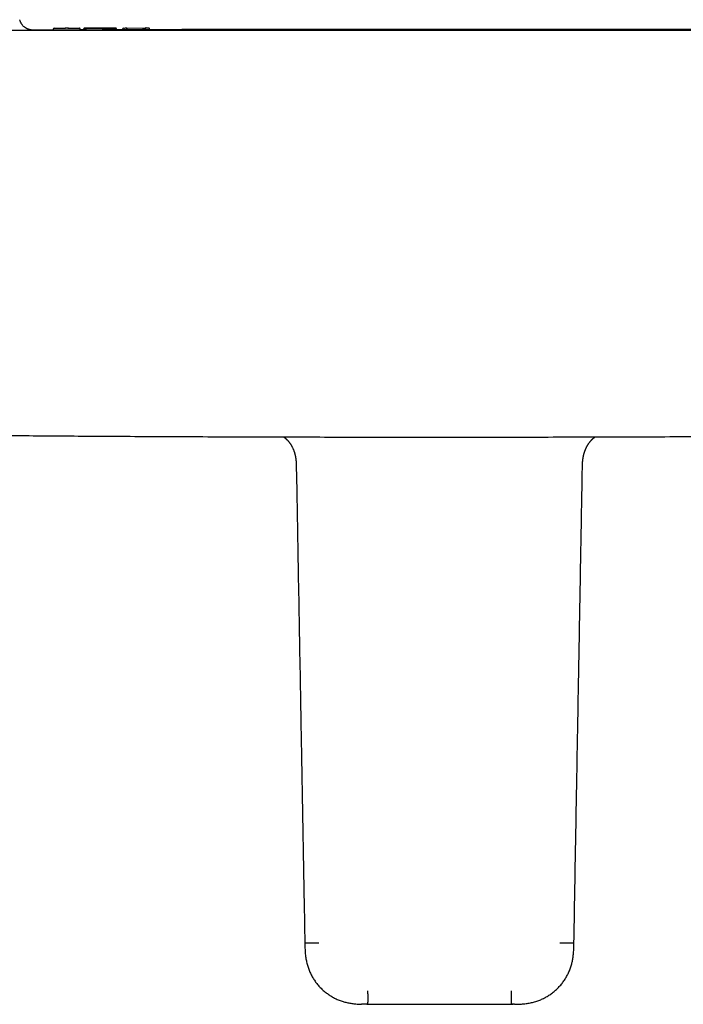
# Model space of a CAD drawing. Header units: millimetres. Extents: x 8 to 914, y 12 to 444.
# Tile 16 of 48: x 351 to 447, y 129 to 270. Entities that reach past the tile are written whole.
import ezdxf

# ---------------------------------------------------------------- set-up
doc = ezdxf.new("R2010")
doc.units = ezdxf.units.MM

msp = doc.modelspace()

# ---------------------------------------------------------------- linework, layer by layer
at = {"color": 7, "linetype": 'Continuous', "lineweight": 30}
for p, q in [((356.19, 268.59), (356.19, 268.7)), ((356.34, 268.85), (356.34, 268.85)), ((356.44, 268.85), (357.97, 268.85)), ((359.85, 268.6), (356.44, 268.59)), ((358.22, 268.87), (358.07, 268.87)), ((358.32, 268.85), (359.85, 268.86)), ((360.1, 268.6), (360.1, 268.71)), ((360.57, 268.72), (360.57, 268.61)), ((360.57, 268.72), (360.57, 268.72)), ((365.28, 268.63), (365.28, 268.74)), ((366.17, 268.63), (365.28, 268.63)), ((366.17, 268.62), (366.17, 268.73)), ((366.42, 268.89), (366.57, 268.9)), ((366.57, 268.61), (366.42, 268.61)), ((366.67, 268.89), (369.54, 268.9)), ((366.82, 268.74), (366.82, 268.73)), ((366.82, 268.62), (366.82, 268.73)), ((369.14, 268.63), (366.82, 268.63)), ((369.39, 268.74), (369.39, 268.73)), ((369.39, 268.73), (369.39, 268.62)), ((369.47, 268.88), (369.47, 268.88)), ((369.64, 268.9), (369.79, 268.9)), ((369.79, 268.62), (369.64, 268.62)), ((370.04, 268.63), (370.04, 268.74)), ((390.77, 208.09), (390.77, 208.09)), ((432.46, 208.09), (432.46, 208.09)), ((430.92, 137.58), (430.92, 137.59)), ((401.23, 128.74), (401.58, 128.74)), ((422.37, 128.74), (421.92, 128.74))]:
    msp.add_line(p, q, dxfattribs=at)
at = {"color": 7, "linetype": 'Continuous', "lineweight": 30, "flags": 128}
for points in [[(356.19, 268.6), (354.32, 268.6), (353.21, 268.59)], [(360.57, 268.62), (360.2, 268.62), (360.1, 268.62)], [(366.71, 268.89), (366.7, 268.89), (366.67, 268.9)], [(369.5, 268.9), (369.51, 268.9), (369.54, 268.9)]]:
    msp.add_lwpolyline(points, dxfattribs=at)
at = {"color": 7, "linetype": 'Continuous', "lineweight": 30}
for centre, start, end in [((356.34, 268.7), 90.1842, 179.9993), ((357.97, 268.72), 90.1892, 115.0062), ((358.32, 268.72), 65.1838, 90.1879), ((359.95, 268.71), 0.0007, 90.1732), ((366.32, 268.74), 90.1595, 180), ((369.89, 268.75), 0, 90.1468)]:
    msp.add_arc(centre, 0.15, start, end, dxfattribs=at)
for points, knots in [([(353.22, 268.59), (353.22, 268.59), (353.2, 268.59), (353.18, 268.6), (353.14, 268.6), (353.1, 268.6), (353.06, 268.61), (353.01, 268.62), (352.96, 268.63), (352.91, 268.64), (352.86, 268.65), (352.81, 268.66), (352.75, 268.68), (352.69, 268.7), (352.62, 268.72), (352.54, 268.76), (352.46, 268.8), (352.37, 268.84), (352.27, 268.9), (352.17, 268.96), (352.07, 269.04), (351.97, 269.13), (351.87, 269.23), (351.78, 269.34), (351.7, 269.45), (351.62, 269.56), (351.56, 269.68), (351.5, 269.81), (351.45, 269.95), (351.42, 270.04), (351.41, 270.09)], [0, 0, 0, 0, 0.030229, 0.0589607, 0.0850872, 0.1177361, 0.1481972, 0.1766118, 0.203151, 0.2280215, 0.2514689, 0.2737808, 0.2952834, 0.3163693, 0.3433202, 0.3730285, 0.4055434, 0.4408987, 0.4791097, 0.5201684, 0.5640398, 0.6106569, 0.6599165, 0.7116751, 0.7565871, 0.802976, 0.8506907, 0.8995607, 0.9493979, 1, 1, 1, 1]), ([(356.34, 268.85), (356.34, 268.85), (356.34, 268.85), (356.35, 268.85), (356.37, 268.85), (356.4, 268.85), (356.42, 268.85), (356.43, 268.85), (356.44, 268.85)], [0, 0, 0, 0, 0.128288, 0.253642, 0.499942, 0.746255, 0.87164, 1, 1, 1, 1]), ([(358.07, 268.87), (358.06, 268.87), (358.05, 268.87), (358.03, 268.87), (358, 268.87), (357.98, 268.87), (357.97, 268.87), (357.97, 268.87), (357.97, 268.87)], [0, 0, 0, 0, 0.128359, 0.253745, 0.500057, 0.746358, 0.871711, 1, 1, 1, 1]), ([(358.32, 268.87), (358.32, 268.87), (358.32, 268.87), (358.31, 268.87), (358.29, 268.87), (358.27, 268.87), (358.24, 268.87), (358.23, 268.87), (358.22, 268.87)], [0, 0, 0, 0, 0.128386, 0.253793, 0.500125, 0.746406, 0.871738, 1, 1, 1, 1]), ([(359.85, 268.86), (359.85, 268.86), (359.87, 268.86), (359.89, 268.86), (359.92, 268.86), (359.94, 268.86), (359.95, 268.86), (359.95, 268.86), (359.95, 268.86)], [0, 0, 0, 0, 0.1282622, 0.2535936, 0.4998742, 0.7462069, 0.8716143, 1, 1, 1, 1]), ([(360.72, 268.87), (360.72, 268.87), (360.71, 268.87), (360.7, 268.87), (360.68, 268.87), (360.67, 268.86), (360.66, 268.86), (360.65, 268.86), (360.64, 268.85), (360.63, 268.85), (360.62, 268.84), (360.61, 268.83), (360.6, 268.82), (360.59, 268.81), (360.58, 268.78), (360.57, 268.76), (360.57, 268.73), (360.57, 268.72)], [0, 0, 0, 0, 0.081736, 0.246281, 0.430078, 0.589971, 0.625498, 0.657721, 0.687767, 0.717103, 0.747297, 0.7636, 0.788964, 0.826377, 0.875215, 0.933966, 1, 1, 1, 1]), ([(364.62, 268.61), (364.59, 268.61), (364.52, 268.61), (364.41, 268.61), (364.29, 268.61), (364.18, 268.61), (364.06, 268.61), (363.93, 268.61), (363.8, 268.61), (363.66, 268.61), (363.49, 268.61), (363.31, 268.61), (363.13, 268.61), (362.97, 268.6), (362.83, 268.6), (362.69, 268.6), (362.53, 268.6), (362.37, 268.6), (362.2, 268.6), (362.04, 268.6), (361.88, 268.6), (361.73, 268.6), (361.59, 268.6), (361.46, 268.6), (361.34, 268.6), (361.23, 268.6), (361.13, 268.6), (361.04, 268.61), (360.96, 268.61), (360.89, 268.61), (360.82, 268.61), (360.77, 268.61), (360.72, 268.61), (360.68, 268.61), (360.64, 268.61), (360.61, 268.61), (360.59, 268.61), (360.57, 268.61), (360.57, 268.61), (360.57, 268.61), (360.57, 268.61)], [0, 0, 0, 0, 0.025801, 0.050986, 0.07567, 0.099968, 0.12399, 0.147843, 0.171626, 0.195434, 0.227359, 0.259658, 0.292485, 0.317529, 0.342728, 0.367278, 0.391191, 0.422219, 0.452447, 0.482061, 0.51124, 0.540149, 0.568719, 0.59649, 0.623602, 0.650224, 0.676512, 0.702608, 0.728639, 0.752799, 0.777354, 0.802061, 0.826943, 0.852071, 0.877514, 0.903339, 0.934035, 0.965431, 0.997618, 1, 1, 1, 1]), ([(364.51, 268.87), (364.47, 268.87), (364.4, 268.87), (364.27, 268.87), (364.13, 268.87), (363.99, 268.87), (363.84, 268.87), (363.7, 268.87), (363.57, 268.87), (363.45, 268.87), (363.33, 268.87), (363.21, 268.87), (363.08, 268.87), (362.96, 268.87), (362.83, 268.87), (362.71, 268.87), (362.58, 268.86), (362.46, 268.86), (362.34, 268.86), (362.21, 268.86), (362.06, 268.86), (361.92, 268.86), (361.78, 268.86), (361.67, 268.86), (361.57, 268.86), (361.47, 268.87), (361.37, 268.87), (361.27, 268.87), (361.17, 268.87), (361.08, 268.87), (361.01, 268.87), (360.95, 268.87), (360.9, 268.87), (360.85, 268.87), (360.81, 268.87), (360.78, 268.87), (360.75, 268.87), (360.74, 268.87), (360.72, 268.87), (360.72, 268.87), (360.72, 268.87), (360.72, 268.87), (360.74, 268.87), (360.76, 268.87), (360.78, 268.88), (360.82, 268.88), (360.86, 268.88), (360.9, 268.88), (360.96, 268.88), (361.02, 268.88), (361.09, 268.88), (361.16, 268.88), (361.23, 268.88), (361.32, 268.88), (361.41, 268.88), (361.52, 268.88), (361.66, 268.88), (361.75, 268.88), (361.8, 268.88)], [0, 0, 0, 0, 0.02133, 0.042269, 0.062954, 0.083526, 0.104129, 0.124907, 0.140077, 0.155509, 0.171252, 0.18735, 0.203116, 0.218764, 0.23433, 0.24985, 0.266049, 0.281983, 0.297697, 0.31324, 0.333783, 0.354232, 0.374712, 0.390564, 0.406229, 0.421766, 0.437236, 0.457862, 0.478624, 0.499664, 0.51688, 0.534212, 0.551721, 0.569464, 0.5875, 0.605881, 0.624659, 0.642079, 0.659801, 0.677858, 0.696189, 0.714272, 0.732053, 0.749568, 0.768237, 0.786545, 0.804543, 0.822287, 0.839835, 0.857246, 0.874582, 0.890694, 0.906551, 0.922216, 0.937755, 0.958391, 0.979086, 1, 1, 1, 1]), ([(361.8, 268.88), (361.85, 268.88), (361.95, 268.88), (362.11, 268.88), (362.27, 268.88), (362.43, 268.88), (362.59, 268.88), (362.76, 268.88), (362.93, 268.88), (363.1, 268.89), (363.27, 268.89), (363.43, 268.89), (363.57, 268.89), (363.7, 268.89), (363.83, 268.89), (363.96, 268.89), (364.08, 268.89), (364.2, 268.89), (364.31, 268.89), (364.42, 268.89), (364.52, 268.89), (364.61, 268.89), (364.7, 268.89), (364.78, 268.89), (364.85, 268.89), (364.92, 268.89), (364.99, 268.89), (365.04, 268.89), (365.07, 268.89), (365.1, 268.89), (365.12, 268.89), (365.13, 268.89), (365.14, 268.89), (365.13, 268.89), (365.13, 268.88), (365.11, 268.88), (365.09, 268.88), (365.05, 268.88), (365.01, 268.88), (364.97, 268.88), (364.92, 268.88), (364.89, 268.88), (364.85, 268.88), (364.81, 268.88), (364.76, 268.88), (364.69, 268.88), (364.61, 268.88), (364.55, 268.88), (364.51, 268.87)], [0, 0, 0, 0, 0.025292, 0.050291, 0.075128, 0.099936, 0.12485, 0.149781, 0.174818, 0.200206, 0.225277, 0.249763, 0.270877, 0.291731, 0.312417, 0.333026, 0.353653, 0.374391, 0.395566, 0.416472, 0.437209, 0.45788, 0.478588, 0.499436, 0.52393, 0.549162, 0.574568, 0.599548, 0.62465, 0.64455, 0.664754, 0.685311, 0.706268, 0.727668, 0.749552, 0.775793, 0.801321, 0.82621, 0.850544, 0.874409, 0.887451, 0.900334, 0.913075, 0.925694, 0.938212, 0.958902, 0.979465, 1, 1, 1, 1]), ([(364.2, 268.87), (364.2, 268.88), (364.21, 268.88), (364.22, 268.89), (364.23, 268.89), (364.24, 268.89)], [0, 0, 0, 0, 0.11219, 0.569025, 1, 1, 1, 1]), ([(364.62, 268.72), (364.62, 268.73), (364.62, 268.75), (364.62, 268.78), (364.61, 268.81), (364.59, 268.83), (364.57, 268.85), (364.56, 268.86), (364.53, 268.87), (364.52, 268.87), (364.51, 268.87)], [0, 0, 0, 0, 0.1165135, 0.2399747, 0.3685514, 0.4998578, 0.6311847, 0.7598206, 0.8833728, 1, 1, 1, 1]), ([(365.28, 268.63), (365.28, 268.63), (365.28, 268.63), (365.28, 268.62), (365.26, 268.62), (365.23, 268.62), (365.2, 268.62), (365.15, 268.62), (365.09, 268.62), (365.02, 268.62), (364.95, 268.62), (364.87, 268.62), (364.8, 268.62), (364.72, 268.62), (364.65, 268.61), (364.62, 268.61)], [0, 0, 0, 0, 0.02103, 0.116069, 0.211604, 0.307491, 0.403668, 0.500184, 0.581001, 0.66236, 0.744527, 0.806904, 0.870125, 0.934408, 1, 1, 1, 1]), ([(365.28, 268.74), (365.28, 268.75), (365.28, 268.77), (365.27, 268.8), (365.26, 268.82), (365.24, 268.84), (365.23, 268.85), (365.22, 268.86), (365.21, 268.86), (365.21, 268.87), (365.19, 268.87), (365.18, 268.88), (365.18, 268.88), (365.17, 268.88), (365.16, 268.88), (365.15, 268.88), (365.14, 268.88), (365.13, 268.88), (365.13, 268.89)], [0, 0, 0, 0, 0.056211, 0.106473, 0.148681, 0.181602, 0.227639, 0.242878, 0.253941, 0.277008, 0.320006, 0.375447, 0.444844, 0.528651, 0.627214, 0.740747, 0.862542, 1, 1, 1, 1]), ([(365.28, 268.74), (365.28, 268.74), (365.28, 268.74), (365.28, 268.74), (365.28, 268.74)], [0, 0, 0, 0, 0.210019, 1, 1, 1, 1]), ([(366.17, 268.73), (366.17, 268.73), (366.17, 268.74), (366.17, 268.74), (366.17, 268.74)], [0, 0, 0, 0, 0.500005, 1, 1, 1, 1]), ([(366.32, 268.89), (366.32, 268.89), (366.32, 268.89), (366.33, 268.89), (366.35, 268.89), (366.38, 268.89), (366.4, 268.89), (366.41, 268.89), (366.42, 268.89)], [0, 0, 0, 0, 0.1282896, 0.2536437, 0.4999445, 0.7462567, 0.8716414, 1, 1, 1, 1]), ([(366.57, 268.9), (366.58, 268.9), (366.59, 268.9), (366.62, 268.9), (366.65, 268.9), (366.66, 268.9), (366.67, 268.9), (366.67, 268.9), (366.67, 268.9)], [0, 0, 0, 0, 0.128261, 0.253592, 0.499873, 0.746206, 0.871613, 1, 1, 1, 1]), ([(366.82, 268.74), (366.82, 268.75), (366.82, 268.77), (366.81, 268.8), (366.79, 268.83), (366.78, 268.85), (366.76, 268.86), (366.75, 268.87), (366.74, 268.87), (366.72, 268.88), (366.71, 268.88), (366.7, 268.89), (366.69, 268.89), (366.68, 268.89), (366.68, 268.89), (366.67, 268.89)], [0, 0, 0, 0, 0.104884, 0.222233, 0.353702, 0.499603, 0.550249, 0.608928, 0.675442, 0.749498, 0.813747, 0.868699, 0.914583, 0.966902, 1, 1, 1, 1]), ([(369.14, 268.75), (369.14, 268.75), (369.14, 268.76), (369.15, 268.78), (369.16, 268.8), (369.18, 268.81), (369.21, 268.83), (369.24, 268.85), (369.29, 268.87), (369.36, 268.88), (369.45, 268.89), (369.51, 268.9), (369.54, 268.9)], [0, 0, 0, 0, 0.038574, 0.079198, 0.124134, 0.174246, 0.248962, 0.331417, 0.419458, 0.605264, 0.800278, 1, 1, 1, 1]), ([(369.54, 268.9), (369.52, 268.9), (369.5, 268.89), (369.47, 268.88), (369.44, 268.87), (369.43, 268.85), (369.41, 268.83), (369.4, 268.81), (369.4, 268.8), (369.39, 268.78), (369.39, 268.76), (369.39, 268.75), (369.39, 268.74)], [0, 0, 0, 0, 0.199694, 0.394687, 0.580484, 0.668528, 0.750991, 0.825719, 0.875843, 0.92079, 0.961423, 1, 1, 1, 1]), ([(369.54, 268.9), (369.54, 268.9), (369.54, 268.9), (369.54, 268.9), (369.56, 268.9), (369.59, 268.9), (369.62, 268.9), (369.63, 268.9), (369.64, 268.9)], [0, 0, 0, 0, 0.12829, 0.253644, 0.499945, 0.746257, 0.871642, 1, 1, 1, 1]), ([(369.79, 268.9), (369.8, 268.9), (369.81, 268.9), (369.83, 268.9), (369.86, 268.9), (369.88, 268.9), (369.89, 268.9), (369.89, 268.9), (369.89, 268.9)], [0, 0, 0, 0, 0.128261, 0.253592, 0.499872, 0.746205, 0.871613, 1, 1, 1, 1]), ([(370.04, 268.75), (370.04, 268.75), (370.04, 268.75), (370.04, 268.74), (370.04, 268.74)], [0, 0, 0, 0, 0.499996, 1, 1, 1, 1]), ([(411.61, 268.7), (411.32, 268.7), (410.74, 268.7), (409.88, 268.7), (409.04, 268.7), (408.21, 268.7), (407.4, 268.7), (406.61, 268.7), (405.84, 268.7), (405.08, 268.7), (404.34, 268.7), (403.6, 268.7), (402.87, 268.7), (402.16, 268.69), (401.47, 268.69), (400.79, 268.69), (400.12, 268.69), (399.47, 268.69), (398.84, 268.69), (398.22, 268.69), (397.61, 268.69), (397.02, 268.69), (396.45, 268.69), (395.89, 268.69), (395.36, 268.69), (394.86, 268.69), (394.39, 268.69), (393.93, 268.69), (393.48, 268.69), (393.05, 268.69), (392.61, 268.69), (392.18, 268.69), (391.75, 268.69), (391.34, 268.69), (390.94, 268.68), (390.55, 268.68), (390.19, 268.68), (389.84, 268.68), (389.52, 268.68), (389.22, 268.68), (388.94, 268.68), (388.66, 268.68), (388.4, 268.68), (388.16, 268.68), (387.92, 268.68), (387.7, 268.68), (387.49, 268.68), (387.3, 268.68), (387.11, 268.68), (386.83, 268.68), (386.46, 268.68), (386, 268.68), (385.54, 268.68), (385.06, 268.68), (384.57, 268.68), (384.07, 268.67), (383.55, 268.67), (383.03, 268.67), (382.51, 268.67), (381.99, 268.67), (381.45, 268.67), (380.91, 268.67), (380.35, 268.67), (379.78, 268.67), (379.19, 268.67), (378.6, 268.66), (377.99, 268.66), (377.38, 268.66), (376.76, 268.66), (376.13, 268.66), (375.48, 268.66), (374.81, 268.66), (374.11, 268.65), (373.38, 268.65), (372.64, 268.65), (371.88, 268.65), (371.12, 268.65), (370.5, 268.65), (370.14, 268.64), (370.04, 268.64)], [0, 0, 0, 0, 0.021048, 0.041733, 0.062053, 0.082008, 0.1016, 0.120487, 0.139022, 0.157207, 0.17504, 0.192874, 0.210343, 0.227446, 0.244184, 0.260555, 0.27656, 0.2922, 0.307474, 0.322382, 0.336924, 0.3511, 0.364911, 0.378356, 0.391434, 0.403102, 0.414462, 0.425515, 0.43626, 0.446698, 0.456828, 0.467529, 0.477864, 0.487833, 0.497436, 0.506674, 0.515546, 0.524051, 0.531527, 0.538695, 0.545556, 0.552109, 0.558355, 0.564294, 0.569925, 0.575249, 0.580265, 0.584974, 0.589443, 0.593944, 0.6048, 0.616002, 0.62713, 0.63858, 0.650351, 0.662443, 0.674856, 0.687591, 0.699892, 0.712479, 0.725352, 0.73851, 0.751954, 0.765684, 0.779699, 0.794001, 0.808587, 0.82346, 0.838344, 0.853505, 0.868941, 0.884652, 0.901928, 0.919526, 0.937445, 0.955685, 0.974089, 0.992516, 1, 1, 1, 1]), ([(470, 268.59), (469.56, 268.59), (468.88, 268.6), (467.95, 268.6), (467.2, 268.6), (466.45, 268.61), (465.7, 268.61), (464.95, 268.61), (464.17, 268.61), (463.35, 268.62), (462.49, 268.62), (461.65, 268.62), (460.82, 268.62), (460, 268.63), (459.19, 268.63), (458.39, 268.63), (457.6, 268.63), (456.83, 268.63), (456.08, 268.64), (455.35, 268.64), (454.63, 268.64), (453.92, 268.64), (453.21, 268.64), (452.52, 268.65), (451.84, 268.65), (451.17, 268.65), (450.52, 268.65), (449.88, 268.65), (449.26, 268.65), (448.67, 268.66), (448.11, 268.66), (447.55, 268.66), (447.01, 268.66), (446.48, 268.66), (445.98, 268.66), (445.52, 268.66), (445.08, 268.66), (444.73, 268.66), (444.45, 268.66), (444.26, 268.66), (444.06, 268.67), (443.87, 268.67), (443.65, 268.67), (443.4, 268.67), (443.13, 268.67), (442.84, 268.67), (442.53, 268.67), (442.21, 268.67), (441.88, 268.67), (441.55, 268.67), (441.19, 268.67), (440.82, 268.67), (440.44, 268.67), (440.04, 268.67), (439.62, 268.67), (439.19, 268.67), (438.75, 268.68), (438.3, 268.68), (437.84, 268.68), (437.39, 268.68), (436.94, 268.68), (436.48, 268.68), (436.01, 268.68), (435.53, 268.68), (435.03, 268.68), (434.51, 268.68), (433.95, 268.68), (433.37, 268.68), (432.77, 268.68), (432.16, 268.68), (431.54, 268.69), (430.9, 268.69), (430.25, 268.69), (429.59, 268.69), (428.91, 268.69), (428.22, 268.69), (427.52, 268.69), (426.81, 268.69), (426.09, 268.69), (425.36, 268.69), (424.6, 268.69), (423.83, 268.69), (423.04, 268.69), (422.24, 268.69), (421.43, 268.69), (420.61, 268.7), (419.78, 268.7), (418.94, 268.7), (418.08, 268.7), (417.2, 268.7), (416.31, 268.7), (415.39, 268.7), (414.47, 268.7), (413.53, 268.7), (412.58, 268.7), (411.94, 268.7), (411.61, 268.7)], [0, 0, 0, 0, 0.0223208, 0.0350798, 0.0478679, 0.0606851, 0.0735315, 0.0863988, 0.0991521, 0.1139754, 0.128574, 0.142948, 0.1570974, 0.1712733, 0.1852164, 0.1989266, 0.212404, 0.2256485, 0.2384299, 0.2509867, 0.2633189, 0.2754264, 0.2875495, 0.2994388, 0.3110941, 0.3225156, 0.3337032, 0.3446569, 0.3553767, 0.365291, 0.3749965, 0.3844931, 0.393781, 0.40286, 0.4117302, 0.4193632, 0.4268345, 0.4341441, 0.4375339, 0.4408878, 0.4442058, 0.4474957, 0.4508854, 0.455409, 0.4601669, 0.4651594, 0.4703863, 0.4758476, 0.4814396, 0.4872578, 0.4933022, 0.4995727, 0.5062044, 0.5130715, 0.5201741, 0.5275122, 0.5350858, 0.5428949, 0.5509394, 0.5584404, 0.5661352, 0.5740237, 0.582106, 0.5903821, 0.5988519, 0.6075156, 0.6172694, 0.6272576, 0.6374804, 0.6479376, 0.6586293, 0.6695554, 0.680716, 0.6921111, 0.7037407, 0.7156047, 0.7274851, 0.7395917, 0.7519244, 0.7644834, 0.777503, 0.7907571, 0.8042457, 0.8179688, 0.8319263, 0.8458628, 0.8600255, 0.8744144, 0.8890294, 0.9041759, 0.9195578, 0.9351753, 0.9510282, 0.9671166, 0.9834406, 1, 1, 1, 1]), ([(411.61, 268.52), (408.62, 268.52), (402.64, 268.52), (393.66, 268.52), (384.68, 268.52), (375.68, 268.52), (366.68, 268.52), (357.67, 268.52), (348.64, 268.52), (339.47, 268.52), (330.15, 268.52), (320.67, 268.52), (311.19, 268.52), (301.69, 268.52), (292.19, 268.52), (285.85, 268.52), (282.68, 268.52)], [0, 0, 0, 0, 0.069567, 0.139198, 0.208895, 0.278657, 0.348483, 0.418375, 0.488333, 0.558355, 0.631783, 0.705282, 0.778853, 0.852497, 0.926212, 1, 1, 1, 1]), ([(540.55, 268.52), (537.53, 268.52), (531.48, 268.52), (522.4, 268.52), (513.34, 268.52), (504.28, 268.52), (495.23, 268.52), (486.19, 268.52), (477.16, 268.52), (468, 268.52), (458.7, 268.52), (449.26, 268.52), (439.84, 268.52), (430.42, 268.52), (421.02, 268.52), (414.75, 268.52), (411.61, 268.52)], [0, 0, 0, 0, 0.070435, 0.140805, 0.211108, 0.281346, 0.351519, 0.421626, 0.491667, 0.561643, 0.634881, 0.708048, 0.781143, 0.854166, 0.927119, 1, 1, 1, 1]), ([(282.17, 211.16), (283.21, 211.14), (287.43, 211.08), (294.83, 210.97), (304.38, 210.84), (313.92, 210.73), (323.41, 210.62), (332.84, 210.53), (342.21, 210.45), (351.59, 210.38), (361.56, 210.31), (372.12, 210.25), (383.28, 210.21), (394.44, 210.18), (405.6, 210.16), (416.76, 210.16), (427.92, 210.18), (439.08, 210.21), (450.24, 210.25), (461.4, 210.31), (472.56, 210.38), (483.72, 210.47), (494.08, 210.57), (503.65, 210.66), (512.41, 210.76), (521.18, 210.87), (529.95, 210.99), (536.57, 211.09), (540.28, 211.14), (541.06, 211.16)], [0, 0, 0, 0, 0.012039, 0.048906, 0.085772, 0.122638, 0.159505, 0.195714, 0.231923, 0.268132, 0.304341, 0.347447, 0.390554, 0.433661, 0.476767, 0.519874, 0.56298, 0.606087, 0.649194, 0.6923, 0.735406, 0.778512, 0.821618, 0.855486, 0.889355, 0.923223, 0.957091, 0.990959, 1, 1, 1, 1]), ([(389.27, 210.2), (389.27, 210.19), (389.28, 210.19), (389.3, 210.18), (389.32, 210.16), (389.34, 210.14), (389.37, 210.13), (389.39, 210.11), (389.41, 210.09), (389.44, 210.07), (389.47, 210.05), (389.5, 210.02), (389.53, 210), (389.56, 209.97), (389.59, 209.95), (389.62, 209.92), (389.65, 209.89), (389.67, 209.87), (389.7, 209.84), (389.72, 209.82), (389.75, 209.79), (389.79, 209.75), (389.83, 209.71), (389.88, 209.65), (389.93, 209.59), (389.98, 209.53), (390.03, 209.47), (390.08, 209.41), (390.13, 209.34), (390.19, 209.26), (390.24, 209.18), (390.29, 209.11), (390.33, 209.04), (390.36, 208.99), (390.39, 208.94), (390.42, 208.89), (390.45, 208.84), (390.48, 208.78), (390.51, 208.72), (390.55, 208.64), (390.59, 208.55), (390.64, 208.44), (390.69, 208.32), (390.73, 208.2), (390.76, 208.12), (390.77, 208.09)], [0, 0, 0, 0, 0.004956, 0.018186, 0.033933, 0.050708, 0.063839, 0.077457, 0.092208, 0.109011, 0.127916, 0.14619, 0.164889, 0.181695, 0.197479, 0.21446, 0.232833, 0.248333, 0.261074, 0.27509, 0.291274, 0.310291, 0.331096, 0.365027, 0.395705, 0.424899, 0.453003, 0.481084, 0.510916, 0.544799, 0.580884, 0.615589, 0.636909, 0.657673, 0.678406, 0.699279, 0.720294, 0.741781, 0.766017, 0.793419, 0.831052, 0.871591, 0.915056, 0.961466, 1, 1, 1, 1]), ([(432.46, 208.09), (432.47, 208.12), (432.49, 208.19), (432.53, 208.29), (432.58, 208.4), (432.62, 208.5), (432.66, 208.6), (432.7, 208.68), (432.74, 208.76), (432.78, 208.83), (432.82, 208.9), (432.86, 208.97), (432.9, 209.03), (432.94, 209.1), (432.98, 209.17), (433.03, 209.25), (433.08, 209.32), (433.13, 209.38), (433.18, 209.44), (433.22, 209.49), (433.26, 209.55), (433.31, 209.6), (433.36, 209.66), (433.41, 209.71), (433.45, 209.76), (433.48, 209.79), (433.51, 209.82), (433.54, 209.85), (433.57, 209.88), (433.61, 209.91), (433.64, 209.94), (433.67, 209.97), (433.69, 209.99), (433.71, 210.01), (433.74, 210.03), (433.77, 210.05), (433.79, 210.07), (433.81, 210.09), (433.83, 210.1), (433.85, 210.11), (433.87, 210.13), (433.89, 210.14), (433.91, 210.16), (433.94, 210.18), (433.96, 210.19), (433.96, 210.2)], [0, 0, 0, 0, 0.0333895, 0.0755455, 0.115495, 0.1532512, 0.1888271, 0.2220969, 0.2514108, 0.2789557, 0.3053549, 0.3315317, 0.3575929, 0.3848882, 0.4156363, 0.448236, 0.4807629, 0.509925, 0.5357573, 0.5585043, 0.5838739, 0.6098408, 0.6394942, 0.6725619, 0.6923647, 0.71016, 0.7256189, 0.7421821, 0.761751, 0.7815419, 0.8004252, 0.8167487, 0.8294958, 0.842981, 0.8599535, 0.8771262, 0.8924329, 0.9020408, 0.9128475, 0.924859, 0.9374344, 0.9478928, 0.9653111, 0.9897866, 1, 1, 1, 1]), ([(390.77, 208.09), (390.78, 208.06), (390.8, 208.02), (390.82, 207.95), (390.84, 207.88), (390.86, 207.81), (390.87, 207.75), (390.89, 207.7), (390.9, 207.66), (390.9, 207.63), (390.91, 207.6), (390.92, 207.58), (390.92, 207.55), (390.93, 207.52), (390.94, 207.47), (390.95, 207.42), (390.96, 207.35), (390.97, 207.28), (390.99, 207.21), (391, 207.13), (391.01, 207.06), (391.02, 206.98), (391.03, 206.92), (391.03, 206.87), (391.04, 206.83), (391.04, 206.79), (391.05, 206.74), (391.05, 206.7), (391.06, 206.64), (391.06, 206.58), (391.07, 206.51), (391.07, 206.44), (391.07, 206.38), (391.08, 206.34), (391.08, 206.31), (391.08, 206.28), (391.08, 206.25), (391.08, 206.23), (391.08, 206.21), (391.08, 206.19), (391.08, 206.16), (391.08, 206.12), (391.09, 206.07), (391.09, 206.01), (391.09, 205.94), (391.09, 205.85), (391.09, 205.76), (391.09, 205.7), (391.1, 205.67)], [0, 0, 0, 0, 0.028775, 0.061531, 0.091807, 0.119601, 0.144916, 0.167351, 0.18571, 0.19889, 0.208581, 0.216955, 0.228067, 0.242007, 0.258772, 0.28261, 0.310493, 0.341893, 0.372295, 0.400649, 0.434707, 0.465307, 0.49248, 0.510035, 0.527108, 0.544444, 0.562047, 0.580136, 0.601213, 0.630735, 0.660817, 0.688624, 0.714175, 0.729539, 0.743384, 0.755508, 0.765918, 0.774619, 0.781617, 0.789385, 0.800906, 0.816958, 0.837537, 0.862636, 0.892243, 0.926349, 0.964938, 1, 1, 1, 1]), ([(432.13, 205.67), (432.13, 205.71), (432.14, 205.77), (432.14, 205.87), (432.14, 205.95), (432.14, 206.02), (432.14, 206.09), (432.14, 206.14), (432.15, 206.17), (432.15, 206.2), (432.15, 206.23), (432.15, 206.25), (432.15, 206.27), (432.15, 206.3), (432.15, 206.33), (432.16, 206.37), (432.16, 206.43), (432.16, 206.5), (432.17, 206.58), (432.17, 206.64), (432.18, 206.7), (432.18, 206.74), (432.19, 206.79), (432.19, 206.83), (432.2, 206.87), (432.2, 206.93), (432.21, 207), (432.22, 207.09), (432.24, 207.2), (432.26, 207.3), (432.27, 207.38), (432.28, 207.44), (432.3, 207.49), (432.3, 207.53), (432.31, 207.57), (432.32, 207.59), (432.32, 207.62), (432.33, 207.65), (432.34, 207.68), (432.35, 207.73), (432.37, 207.79), (432.39, 207.88), (432.42, 207.98), (432.45, 208.05), (432.46, 208.09)], [0, 0, 0, 0, 0.042405, 0.080413, 0.114007, 0.143173, 0.167899, 0.188172, 0.203985, 0.215334, 0.223575, 0.231225, 0.240635, 0.251811, 0.26476, 0.279487, 0.306112, 0.336984, 0.372148, 0.39868, 0.420647, 0.438801, 0.456339, 0.473607, 0.490611, 0.508082, 0.541061, 0.579039, 0.622068, 0.6702, 0.699939, 0.7257, 0.747465, 0.765222, 0.778964, 0.787373, 0.796663, 0.809393, 0.825564, 0.845172, 0.867422, 0.906538, 0.95073, 1, 1, 1, 1]), ([(391.09, 205.67), (391.09, 205.67), (391.09, 205.67), (391.09, 205.67), (391.09, 205.66)], [0, 0, 0, 0, 0.10965, 1, 1, 1, 1]), ([(391.09, 205.66), (391.14, 203.25), (391.23, 198.26), (391.36, 190.69), (391.5, 182.97), (391.64, 175.24), (391.75, 168.64), (391.85, 163.17), (391.93, 158.84), (392.01, 154.5), (392.08, 150.16), (392.16, 145.83), (392.24, 141.64), (392.29, 138.89), (392.31, 137.58)], [0, 0, 0, 0, 0.106465, 0.21988, 0.333382, 0.446911, 0.560419, 0.624116, 0.687817, 0.751533, 0.815244, 0.878894, 0.94247, 1, 1, 1, 1]), ([(430.92, 137.58), (430.96, 139.71), (431.03, 143.97), (431.15, 150.37), (431.26, 156.77), (431.38, 163.17), (431.49, 169.57), (431.63, 177.19), (431.78, 186.03), (431.96, 195.92), (432.08, 202.47), (432.13, 205.66)], [0, 0, 0, 0, 0.093872, 0.187787, 0.281773, 0.375807, 0.46985, 0.563878, 0.711599, 0.859271, 1, 1, 1, 1]), ([(432.13, 205.66), (432.13, 205.66), (432.13, 205.67), (432.13, 205.67), (432.13, 205.67)], [0, 0, 0, 0, 0.954557, 1, 1, 1, 1]), ([(392.31, 137.58), (392.31, 137.45), (392.31, 137.18), (392.33, 136.78), (392.35, 136.39), (392.38, 135.99), (392.42, 135.62), (392.47, 135.28), (392.53, 134.97), (392.6, 134.66), (392.68, 134.36), (392.77, 134.06), (392.87, 133.77), (392.98, 133.5), (393.1, 133.22), (393.24, 132.95), (393.38, 132.69), (393.53, 132.43), (393.69, 132.18), (393.86, 131.94), (394.04, 131.7), (394.23, 131.47), (394.43, 131.25), (394.64, 131.04), (394.85, 130.83), (395.07, 130.63), (395.3, 130.44), (395.54, 130.27), (395.79, 130.09), (396.04, 129.93), (396.29, 129.78), (396.55, 129.64), (396.82, 129.51), (397.09, 129.39), (397.37, 129.28), (397.65, 129.18), (397.93, 129.1), (398.2, 129.02), (398.48, 128.96), (398.76, 128.9), (399.05, 128.86), (399.33, 128.82), (399.65, 128.79), (400, 128.77), (400.29, 128.75), (400.44, 128.75), (400.46, 128.75)], [0, 0, 0, 0, 0.0293698, 0.0588013, 0.08826, 0.1177213, 0.1471727, 0.1703078, 0.1934468, 0.2166054, 0.2398063, 0.26308, 0.2851638, 0.307218, 0.3292453, 0.3512492, 0.3732326, 0.3951985, 0.4171494, 0.4390881, 0.4610174, 0.4829403, 0.5048611, 0.5267848, 0.5487091, 0.5706235, 0.5925322, 0.6144389, 0.6363473, 0.6582607, 0.6801823, 0.7021151, 0.7240623, 0.7460273, 0.7680142, 0.7900279, 0.8111644, 0.8322349, 0.8532609, 0.8742649, 0.8952639, 0.9162693, 0.9372885, 0.9662168, 0.9951722, 1, 1, 1, 1]), ([(392.31, 137.58), (392.31, 137.58), (392.31, 137.58), (392.32, 137.58), (392.33, 137.58), (392.35, 137.57), (392.38, 137.57), (392.43, 137.57), (392.48, 137.57), (392.55, 137.57), (392.62, 137.57), (392.71, 137.58), (392.8, 137.58), (392.9, 137.58), (393.01, 137.58), (393.13, 137.58), (393.25, 137.58), (393.38, 137.58), (393.51, 137.58), (393.64, 137.58), (393.77, 137.58), (393.91, 137.58), (394.04, 137.58), (394.17, 137.57), (394.26, 137.57), (394.31, 137.57)], [0, 0, 0, 0, 0.03169, 0.074586, 0.117695, 0.161066, 0.204744, 0.24876, 0.293126, 0.337821, 0.382796, 0.427976, 0.473261, 0.518543, 0.563714, 0.608675, 0.653352, 0.697697, 0.741691, 0.785346, 0.828696, 0.871786, 0.914665, 0.957382, 1, 1, 1, 1]), ([(422.37, 128.74), (422.38, 128.74), (422.49, 128.74), (422.72, 128.75), (423.05, 128.76), (423.38, 128.78), (423.72, 128.8), (424.04, 128.84), (424.36, 128.89), (424.67, 128.94), (424.98, 129.01), (425.28, 129.09), (425.58, 129.18), (425.87, 129.28), (426.15, 129.4), (426.42, 129.52), (426.69, 129.65), (426.95, 129.79), (427.21, 129.95), (427.46, 130.11), (427.71, 130.28), (427.95, 130.46), (428.18, 130.65), (428.4, 130.85), (428.62, 131.06), (428.82, 131.28), (429.02, 131.5), (429.21, 131.73), (429.39, 131.97), (429.56, 132.22), (429.72, 132.47), (429.88, 132.73), (430.02, 133), (430.15, 133.27), (430.27, 133.54), (430.38, 133.83), (430.48, 134.11), (430.56, 134.39), (430.63, 134.67), (430.7, 134.95), (430.75, 135.23), (430.79, 135.51), (430.83, 135.8), (430.86, 136.12), (430.89, 136.48), (430.91, 136.88), (430.92, 137.24), (430.92, 137.48), (430.92, 137.58)], [0, 0, 0, 0, 0.000608, 0.024543, 0.048455, 0.072358, 0.096257, 0.120151, 0.142679, 0.165219, 0.187789, 0.210416, 0.233127, 0.254637, 0.276127, 0.297599, 0.319057, 0.340504, 0.361943, 0.383375, 0.404805, 0.426234, 0.447665, 0.469104, 0.490551, 0.511997, 0.533439, 0.554883, 0.576332, 0.597788, 0.619256, 0.640737, 0.662237, 0.683758, 0.705305, 0.726883, 0.74849, 0.769183, 0.789824, 0.810435, 0.831034, 0.851634, 0.872243, 0.892862, 0.921224, 0.949584, 0.977913, 1, 1, 1, 1]), ([(428.92, 137.57), (428.97, 137.57), (429.06, 137.57), (429.19, 137.56), (429.32, 137.56), (429.46, 137.56), (429.59, 137.56), (429.72, 137.56), (429.85, 137.56), (429.98, 137.56), (430.1, 137.55), (430.22, 137.55), (430.33, 137.55), (430.43, 137.56), (430.52, 137.56), (430.61, 137.56), (430.68, 137.56), (430.75, 137.56), (430.8, 137.56), (430.85, 137.57), (430.88, 137.57), (430.9, 137.57), (430.91, 137.58), (430.92, 137.58), (430.92, 137.58), (430.92, 137.58)], [0, 0, 0, 0, 0.042637, 0.085376, 0.128281, 0.171403, 0.214789, 0.258484, 0.302519, 0.346903, 0.391619, 0.436616, 0.481819, 0.527131, 0.572442, 0.617645, 0.662642, 0.707357, 0.751741, 0.795776, 0.83947, 0.882856, 0.925977, 0.968882, 1, 1, 1, 1]), ([(401.31, 130.69), (401.31, 130.64), (401.32, 130.54), (401.32, 130.38), (401.33, 130.23), (401.33, 130.08), (401.34, 129.93), (401.34, 129.8), (401.34, 129.68), (401.34, 129.56), (401.34, 129.45), (401.33, 129.34), (401.33, 129.24), (401.33, 129.15), (401.33, 129.06), (401.32, 128.99), (401.32, 128.92), (401.32, 128.87), (401.32, 128.82), (401.31, 128.79), (401.31, 128.76), (401.31, 128.75), (401.31, 128.74), (401.31, 128.74), (401.31, 128.74)], [0, 0, 0, 0, 0.047996, 0.096207, 0.144778, 0.193822, 0.243435, 0.285261, 0.327528, 0.370203, 0.413224, 0.456495, 0.499898, 0.543305, 0.586584, 0.62962, 0.672314, 0.714602, 0.756453, 0.806094, 0.855164, 0.903757, 0.951988, 1, 1, 1, 1]), ([(421.92, 130.69), (421.92, 130.67), (421.92, 130.63), (421.92, 130.57), (421.92, 130.5), (421.92, 130.41), (421.92, 130.33), (421.92, 130.25), (421.92, 130.19), (421.92, 130.14), (421.92, 130.09), (421.92, 130.05), (421.92, 130.02), (421.92, 129.99), (421.92, 129.96), (421.92, 129.94), (421.92, 129.92), (421.92, 129.91), (421.92, 129.89), (421.92, 129.87), (421.92, 129.85), (421.92, 129.84), (421.92, 129.79), (421.92, 129.73), (421.92, 129.65), (421.92, 129.55), (421.92, 129.45), (421.92, 129.34), (421.92, 129.27), (421.92, 129.22), (421.92, 129.2), (421.92, 129.18), (421.92, 129.16), (421.92, 129.15), (421.92, 129.13), (421.92, 129.11), (421.92, 129.08), (421.92, 129.05), (421.92, 129), (421.92, 128.95), (421.92, 128.9), (421.92, 128.86), (421.92, 128.82), (421.92, 128.8), (421.92, 128.78), (421.92, 128.76), (421.92, 128.75), (421.92, 128.75), (421.92, 128.75), (421.92, 128.74), (421.92, 128.74), (421.92, 128.74), (421.92, 128.74), (421.92, 128.74), (421.92, 128.74), (421.92, 128.74), (421.92, 128.74), (421.92, 128.74)], [0, 0, 0, 0, 0.016738, 0.036793, 0.060196, 0.086988, 0.117228, 0.137907, 0.156787, 0.173852, 0.189084, 0.202466, 0.213982, 0.223616, 0.232459, 0.238707, 0.244405, 0.250112, 0.255828, 0.261551, 0.267284, 0.273024, 0.278773, 0.310534, 0.339098, 0.36784, 0.411674, 0.455767, 0.499997, 0.509021, 0.517965, 0.526828, 0.535608, 0.544306, 0.55292, 0.561449, 0.569892, 0.595863, 0.620966, 0.657325, 0.691664, 0.723999, 0.760197, 0.793626, 0.824362, 0.852476, 0.87803, 0.906452, 0.931033, 0.95183, 0.968883, 0.982216, 0.991843, 0.99777, 0.999347, 0.999924, 1, 1, 1, 1]), ([(401.31, 128.74), (401.18, 128.74), (400.91, 128.74), (400.62, 128.74), (400.47, 128.75), (400.46, 128.75)], [0, 0, 0, 0, 0.470334, 0.941538, 1, 1, 1, 1]), ([(421.65, 128.74), (421.82, 128.74), (421.99, 128.74), (422.17, 128.74), (422.18, 128.74)], [0, 0, 0, 0, 0.959553, 1, 1, 1, 1])]:
    msp.add_open_spline(points, degree=3, knots=knots, dxfattribs=at)
for points in [[(356.44, 268.59), (356.42, 268.59), (356.39, 268.59), (356.34, 268.59), (356.3, 268.59), (356.26, 268.59), (356.23, 268.59), (356.21, 268.59), (356.19, 268.59), (356.19, 268.59), (356.19, 268.59)], [(360.1, 268.6), (360.1, 268.6), (360.09, 268.6), (360.08, 268.6), (360.06, 268.6), (360.03, 268.6), (359.99, 268.6), (359.94, 268.6), (359.9, 268.6), (359.86, 268.6), (359.85, 268.6)], [(366.42, 268.61), (366.4, 268.61), (366.37, 268.61), (366.32, 268.61), (366.28, 268.61), (366.24, 268.62), (366.21, 268.62), (366.19, 268.62), (366.17, 268.62), (366.17, 268.62), (366.17, 268.62)], [(366.82, 268.62), (366.82, 268.62), (366.82, 268.62), (366.81, 268.62), (366.78, 268.62), (366.75, 268.62), (366.71, 268.62), (366.67, 268.62), (366.62, 268.62), (366.59, 268.61), (366.57, 268.61)], [(369.39, 268.63), (369.38, 268.63), (369.38, 268.63), (369.37, 268.63), (369.35, 268.63), (369.31, 268.63), (369.28, 268.63), (369.23, 268.63), (369.18, 268.63), (369.15, 268.63), (369.14, 268.63)], [(369.64, 268.62), (369.62, 268.62), (369.59, 268.62), (369.54, 268.62), (369.5, 268.62), (369.46, 268.62), (369.43, 268.62), (369.4, 268.62), (369.39, 268.62), (369.39, 268.62), (369.39, 268.62)], [(370.04, 268.63), (370.04, 268.63), (370.04, 268.63), (370.02, 268.62), (370, 268.62), (369.97, 268.62), (369.93, 268.62), (369.89, 268.62), (369.84, 268.62), (369.81, 268.62), (369.79, 268.62)], [(401.31, 128.74), (404.75, 128.74), (411.61, 128.74), (418.48, 128.74), (421.92, 128.74)]]:
    msp.add_open_spline(points, degree=3, dxfattribs=at)

doc.saveas('drawing.dxf')
